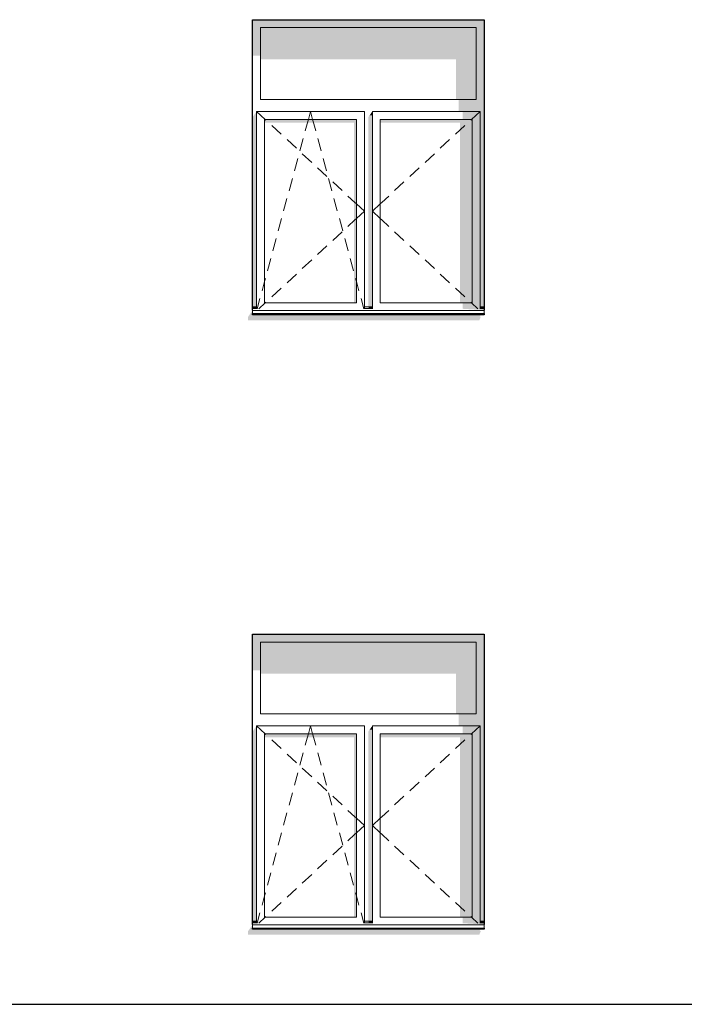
# Model space of a CAD drawing. Header units: millimetres. Extents: x -95523 to 190468, y -7401 to 17692.
# Tile 135 of 139: x 177239 to 181402, y 182 to 6352. Entities that reach past the tile are written whole.
import ezdxf

# ---------------------------------------------------------------- set-up
doc = ezdxf.new("R2010")
doc.units = ezdxf.units.MM
doc.header["$MEASUREMENT"] = 0
for name, color, linetype in [('1_Цоколь', 7, 'Continuous'), ('Конструктив - Стены Несущие', 7, 'Continuous'), ('Окна Archicad', 7, 'Continuous')]:
    doc.layers.add(name, color=color, linetype=linetype)
for name, color, linetype, lineweight in [('1_Цоколь_Ном._пера__21', 7, 'Continuous', 30), ('Окна Archicad_Ном._пера__120', 7, 'Continuous', 5), ('Окна Archicad_Ном._пера__21', 7, 'Continuous', 30)]:
    doc.layers.add(name, color=color, linetype=linetype, lineweight=lineweight)

# ---------------------------------------------------------------- blocks, each defined once
blk = doc.blocks.new('Элемент Разреза_7_1', base_point=(95180.8, -197.5))
at = {"layer": 'Конструктив - Стены Несущие', "linetype": 'Continuous', "lineweight": 0, "true_color": 0x000000}
blk.add_hatch(color=18, dxfattribs=at).paths.add_polyline_path([(178668, 638.2), (178668, 618.2), (180118, 618.2), (180128, 642.3), (180120.8, 642.3), (180127.7, 652.5), (178698, 652.5), (178698, 682.5)])
blk = doc.blocks.new('Элемент Разреза_10_1', base_point=(95180.8, -197.5))
at = {"layer": 'Окна Archicad', "linetype": 'Continuous', "lineweight": 0, "true_color": 0x000000}
for points in [[(178748, 2452.5), (180098, 2452.5), (180148, 2452.5), (180148, 2502.5), (178698, 2502.5), (178698, 2452.5)], [(178698, 2276.2), (178748, 2276.2), (178748, 2452.5), (178698, 2452.5)], [(178748, 2452.5), (178748, 2255), (179973, 2255), (179973, 2002.5), (180098, 2002.5), (180098, 2452.5)], [(180098, 1927.5), (180123, 1927.5), (180123, 702.5), (180148, 702.5), (180148, 2452.5), (180098, 2452.5), (180098, 2002.5)], [(180098, 2002.5), (179988, 2002.5), (179988, 1927.5), (180098, 1927.5)], [(178723, 1927.5), (178698, 1892.1), (178698, 702.5), (178723, 702.5)], [(179430.3, 1902.5), (179448, 1902.5), (179448, 1927.5)], [(180123, 1927.5), (180013, 1927.5), (180013, 1877.5), (180123, 1877.5)], [(179348, 1877.5), (178773, 1877.5), (178773, 1856.2), (179333, 1856.2), (179333, 727.5), (179348, 727.5)], [(179423, 702.5), (179448, 702.5), (179448, 1902.5), (179430.3, 1902.5), (179423, 1892.1)], [(180073, 1877.5), (179498, 1877.5), (179498, 1856.2), (179998, 1856.2), (179998, 727.5), (180073, 727.5)], [(180073, 1877.5), (180073, 727.5), (180123, 727.5), (180123, 1877.5)], [(178699, 702.5), (178699, 692.5), (178723, 692.5), (178723, 702.5)], [(178723, 692.5), (178699, 692.5), (178723, 690.9)], [(179424, 702.5), (179424, 692.5), (179448, 692.5), (179448, 702.5)], [(179448, 692.5), (179424, 692.5), (179448, 690.9)], [(180123, 727.5), (180013, 727.5), (180013, 690.9), (180123, 690.9)], [(180148, 682.5), (180148, 692.5), (180123, 692.5), (180123, 690.9), (180013, 690.9)], [(180123, 702.5), (180123, 692.5), (180148, 692.5), (180148, 702.5)], [(178698, 652.5), (180148, 652.5), (180148, 660.6), (178698, 660.6)]]:
    blk.add_hatch(color=18, dxfattribs=at).paths.add_polyline_path(points)
at = {"layer": 'Окна Archicad_Ном._пера__120', "color": 7, "linetype": 'Continuous', "lineweight": 5}
for p, q in [((178748, 2452.5), (178748, 2002.5)), ((180098, 2452.5), (178748, 2452.5)), ((180098, 2002.5), (180098, 2452.5)), ((178748, 2002.5), (180098, 2002.5)), ((178723, 1877.5), (178723, 1927.5)), ((178723, 1927.5), (179398, 1927.5)), ((178723, 1927.5), (178777, 1877.5)), ((179047, 1877.5), (179060.5, 1927.5)), ((179074, 1877.5), (179060.5, 1927.5)), ((179398, 1927.5), (179398, 1877.5)), ((179448, 1877.5), (179448, 1927.5)), ((179448, 1927.5), (180123, 1927.5)), ((180123, 1927.5), (180069, 1877.5)), ((180123, 1927.5), (180123, 1877.5)), ((178723, 727.5), (178723, 1877.5)), ((178773, 1877.5), (178773, 727.5)), ((179348, 1877.5), (178773, 1877.5)), ((178777, 1877.5), (178781.7, 1873.1)), ((179039.7, 1850.2), (179047, 1877.5)), ((179081.4, 1850.2), (179074, 1877.5)), ((179348, 727.5), (179348, 1877.5)), ((179398, 1877.5), (179398, 727.5)), ((179448, 727.5), (179448, 1877.5)), ((179498, 1877.5), (179498, 727.5)), ((180073, 1877.5), (179498, 1877.5)), ((180069, 1877.5), (180064.3, 1873.1)), ((180073, 727.5), (180073, 1877.5)), ((180123, 1877.5), (180123, 727.5)), ((178818.4, 1839.1), (178877.1, 1784.8)), ((179028, 1807), (179039.7, 1850.2)), ((179093, 1807), (179081.4, 1850.2)), ((180027.6, 1839.1), (179968.9, 1784.8)), ((178913.8, 1750.8), (178972.5, 1696.5)), ((178994.1, 1681.5), (179014.9, 1758.7)), ((179126.9, 1681.5), (179106.1, 1758.7)), ((179932.2, 1750.8), (179873.5, 1696.5)), ((178960.2, 1556), (178981.1, 1633.2)), ((179009.2, 1662.5), (179067.9, 1608.1)), ((179160.8, 1556), (179139.9, 1633.2)), ((179836.8, 1662.5), (179778.1, 1608.1)), ((179104.6, 1574.2), (179163.3, 1519.8)), ((179741.4, 1574.2), (179682.7, 1519.8)), ((178926.3, 1430.5), (178947.2, 1507.7)), ((179194.7, 1430.5), (179173.8, 1507.7)), ((179199.9, 1485.8), (179258.6, 1431.5)), ((179646.1, 1485.8), (179587.4, 1431.5)), ((178892.4, 1305), (178913.3, 1382.2)), ((179228.6, 1305), (179207.7, 1382.2)), ((179295.3, 1397.5), (179339.3, 1356.8)), ((179550.7, 1397.5), (179506.7, 1356.8)), ((179339.3, 1356.8), (179348, 1348.8)), ((179348, 1348.8), (179398, 1302.5)), ((179348, 1256.2), (179398, 1302.5)), ((179498, 1348.8), (179448, 1302.5)), ((179498, 1256.2), (179448, 1302.5)), ((179506.7, 1356.8), (179498, 1348.8)), ((178858.6, 1179.5), (178879.4, 1256.7)), ((179262.5, 1179.5), (179241.6, 1256.7)), ((179295.3, 1207.4), (179339.3, 1248.1)), ((179339.3, 1248.1), (179348, 1256.2)), ((179506.7, 1248.1), (179498, 1256.2)), ((179550.7, 1207.4), (179506.7, 1248.1)), ((179199.9, 1119.1), (179258.6, 1173.4)), ((179646.1, 1119.1), (179587.4, 1173.4)), ((178824.7, 1054), (178845.5, 1131.2)), ((179296.3, 1054), (179275.5, 1131.2)), ((179104.6, 1030.7), (179163.3, 1085.1)), ((179741.4, 1030.7), (179682.7, 1085.1)), ((178790.8, 928.5), (178811.6, 1005.7)), ((179009.2, 942.4), (179067.9, 996.8)), ((179330.2, 928.5), (179309.4, 1005.7)), ((179836.8, 942.4), (179778.1, 996.8)), ((178773, 862.6), (178777.7, 880.2)), ((178913.8, 854.1), (178972.5, 908.5)), ((179348, 862.6), (179343.3, 880.2)), ((179932.2, 854.1), (179873.5, 908.5)), ((178756.9, 803), (178773, 862.6)), ((178818.4, 765.8), (178877.1, 820.1)), ((179364.1, 803), (179348, 862.6)), ((180027.6, 765.8), (179968.9, 820.1)), ((178726.6, 690.9), (178743.9, 754.7)), ((179394.4, 690.9), (179377.2, 754.7)), ((178723, 702.5), (178698, 702.5)), ((178723, 692.5), (178698, 692.5)), ((178698, 682.5), (178698, 680.6)), ((178698, 680.6), (178698, 660.6)), ((180148, 680.6), (178698, 680.6)), ((178723, 690.9), (178723, 727.5)), ((178737.6, 690.9), (178777, 727.5)), ((178773, 727.5), (179348, 727.5)), ((178777, 727.5), (178781.7, 731.8)), ((179398, 727.5), (179398, 690.9)), ((179448, 702.5), (179398, 702.5)), ((179448, 692.5), (179398, 692.5)), ((179448, 690.9), (179448, 727.5)), ((179498, 727.5), (180073, 727.5)), ((180069, 727.5), (180064.3, 731.8)), ((180108.4, 690.9), (180069, 727.5)), ((180123, 727.5), (180123, 690.9)), ((180148, 702.5), (180123, 702.5)), ((180148, 692.5), (180123, 692.5)), ((180148, 682.5), (180148, 680.6)), ((180148, 680.6), (180148, 660.6)), ((180148, 660.6), (178698, 660.6))]:
    blk.add_line(p, q, dxfattribs=at)
at = {"layer": 'Окна Archicad_Ном._пера__21', "color": 7, "linetype": 'Continuous', "lineweight": 30}
for p, q in [((178698, 2502.5), (180148, 2502.5)), ((178698, 682.5), (178698, 2502.5)), ((180148, 2502.5), (180148, 682.5)), ((178698, 652.5), (178698, 660.6)), ((180148, 652.5), (178698, 652.5)), ((180148, 660.6), (180148, 652.5))]:
    blk.add_line(p, q, dxfattribs=at)
blk = doc.blocks.new('Элемент Разреза_41_1', base_point=(95180.8, -197.5))
at = {"layer": 'Конструктив - Стены Несущие', "linetype": 'Continuous', "lineweight": 0, "true_color": 0x000000}
blk.add_hatch(color=18, dxfattribs=at).paths.add_polyline_path([(178668, 4468.2), (180118, 4468.2), (180128, 4492.3), (180120.8, 4492.3), (180127.7, 4502.5), (178698, 4502.5), (178698, 4532.5), (178668, 4488.2)])
blk = doc.blocks.new('Элемент Разреза_44_1', base_point=(95180.8, -197.5))
at = {"layer": 'Окна Archicad', "linetype": 'Continuous', "lineweight": 0, "true_color": 0x000000}
for points in [[(178748, 6302.5), (180098, 6302.5), (180148, 6302.5), (180148, 6352.5), (178698, 6352.5), (178698, 6302.5)], [(178698, 6302.5), (178698, 6126.2), (178748, 6126.2), (178748, 6302.5)], [(180098, 6302.5), (178748, 6302.5), (178748, 6105), (179973, 6105), (179973, 5852.5), (180098, 5852.5)], [(180123, 4552.5), (180148, 4552.5), (180148, 6302.5), (180098, 6302.5), (180098, 5852.5), (180098, 5777.5), (180123, 5777.5)], [(180098, 5852.5), (179988, 5852.5), (179988, 5777.5), (180098, 5777.5)], [(178723, 5777.5), (178698, 5742.1), (178698, 4552.5), (178723, 4552.5)], [(179423, 5742.1), (179423, 4552.5), (179448, 4552.5), (179448, 5752.5), (179430.3, 5752.5)], [(179430.3, 5752.5), (179448, 5752.5), (179448, 5777.5)], [(180123, 5777.5), (180013, 5777.5), (180013, 5727.5), (180123, 5727.5)], [(179348, 5727.5), (178773, 5727.5), (178773, 5706.2), (179333, 5706.2), (179333, 4577.5), (179348, 4577.5)], [(180073, 5727.5), (179498, 5727.5), (179498, 5706.2), (179998, 5706.2), (179998, 4577.5), (180073, 4577.5)], [(180073, 5727.5), (180073, 4577.5), (180123, 4577.5), (180123, 5727.5)], [(180123, 4577.5), (180013, 4577.5), (180013, 4540.9), (180123, 4540.9)], [(178698, 4502.5), (180148, 4502.5), (180148, 4510.6), (178698, 4510.6)], [(178699, 4552.5), (178699, 4542.5), (178723, 4542.5), (178723, 4552.5)], [(178723, 4542.5), (178699, 4542.5), (178723, 4540.9)], [(179448, 4552.5), (179424, 4552.5), (179424, 4542.5), (179448, 4542.5)], [(179448, 4540.9), (179448, 4542.5), (179424, 4542.5)], [(180148, 4532.5), (180148, 4542.5), (180123, 4542.5), (180123, 4540.9), (180013, 4540.9)], [(180123, 4552.5), (180123, 4542.5), (180148, 4542.5), (180148, 4552.5)]]:
    blk.add_hatch(color=18, dxfattribs=at).paths.add_polyline_path(points)
at = {"layer": 'Окна Archicad_Ном._пера__120', "color": 7, "linetype": 'Continuous', "lineweight": 5}
for p, q in [((178748, 6302.5), (178748, 5852.5)), ((180098, 6302.5), (178748, 6302.5)), ((180098, 5852.5), (180098, 6302.5)), ((178748, 5852.5), (180098, 5852.5)), ((178723, 5727.5), (178723, 5777.5)), ((178723, 5777.5), (179398, 5777.5)), ((178723, 5777.5), (178777, 5727.5)), ((179047, 5727.5), (179060.5, 5777.5)), ((179074, 5727.5), (179060.5, 5777.5)), ((179398, 5777.5), (179398, 5727.5)), ((179448, 5727.5), (179448, 5777.5)), ((179448, 5777.5), (180123, 5777.5)), ((180123, 5777.5), (180069, 5727.5)), ((180123, 5777.5), (180123, 5727.5)), ((178723, 4577.5), (178723, 5727.5)), ((178773, 5727.5), (178773, 4577.5)), ((179348, 5727.5), (178773, 5727.5)), ((178777, 5727.5), (178781.7, 5723.1)), ((178818.4, 5689.1), (178877.1, 5634.8)), ((179028, 5657), (179039.7, 5700.2)), ((179039.7, 5700.2), (179047, 5727.5)), ((179081.4, 5700.2), (179074, 5727.5)), ((179093, 5657), (179081.4, 5700.2)), ((179348, 4577.5), (179348, 5727.5)), ((179398, 5727.5), (179398, 4577.5)), ((179448, 4577.5), (179448, 5727.5)), ((179498, 5727.5), (179498, 4577.5)), ((180073, 5727.5), (179498, 5727.5)), ((180027.6, 5689.1), (179968.9, 5634.8)), ((180069, 5727.5), (180064.3, 5723.1)), ((180073, 4577.5), (180073, 5727.5)), ((180123, 5727.5), (180123, 4577.5)), ((178913.8, 5600.8), (178972.5, 5546.5)), ((178994.1, 5531.5), (179014.9, 5608.7)), ((179126.9, 5531.5), (179106.1, 5608.7)), ((179932.2, 5600.8), (179873.5, 5546.5)), ((179009.2, 5512.5), (179067.9, 5458.1)), ((179836.8, 5512.5), (179778.1, 5458.1)), ((178960.2, 5406), (178981.1, 5483.2)), ((179160.8, 5406), (179139.9, 5483.2)), ((179104.6, 5424.2), (179163.3, 5369.8)), ((179741.4, 5424.2), (179682.7, 5369.8)), ((178926.3, 5280.5), (178947.2, 5357.7)), ((179194.7, 5280.5), (179173.8, 5357.7)), ((179199.9, 5335.8), (179258.6, 5281.5)), ((179646.1, 5335.8), (179587.4, 5281.5)), ((179295.3, 5247.5), (179339.3, 5206.8)), ((179550.7, 5247.5), (179506.7, 5206.8)), ((178892.4, 5155), (178913.3, 5232.2)), ((179228.6, 5155), (179207.7, 5232.2)), ((179339.3, 5206.8), (179348, 5198.8)), ((179348, 5198.8), (179398, 5152.5)), ((179498, 5198.8), (179448, 5152.5)), ((179506.7, 5206.8), (179498, 5198.8)), ((179348, 5106.2), (179398, 5152.5)), ((179498, 5106.2), (179448, 5152.5)), ((178858.6, 5029.5), (178879.4, 5106.7)), ((179262.5, 5029.5), (179241.6, 5106.7)), ((179295.3, 5057.4), (179339.3, 5098.1)), ((179339.3, 5098.1), (179348, 5106.2)), ((179506.7, 5098.1), (179498, 5106.2)), ((179550.7, 5057.4), (179506.7, 5098.1)), ((179199.9, 4969.1), (179258.6, 5023.4)), ((179646.1, 4969.1), (179587.4, 5023.4)), ((178824.7, 4904), (178845.5, 4981.2)), ((179296.3, 4904), (179275.5, 4981.2)), ((179104.6, 4880.7), (179163.3, 4935.1)), ((179741.4, 4880.7), (179682.7, 4935.1)), ((178790.8, 4778.5), (178811.6, 4855.7)), ((179009.2, 4792.4), (179067.9, 4846.8)), ((179330.2, 4778.5), (179309.4, 4855.7)), ((179836.8, 4792.4), (179778.1, 4846.8)), ((178913.8, 4704.1), (178972.5, 4758.5)), ((179932.2, 4704.1), (179873.5, 4758.5)), ((178756.9, 4653), (178773, 4712.6)), ((178773, 4712.6), (178777.7, 4730.2)), ((179348, 4712.6), (179343.3, 4730.2)), ((179364.1, 4653), (179348, 4712.6)), ((178818.4, 4615.8), (178877.1, 4670.1)), ((180027.6, 4615.8), (179968.9, 4670.1)), ((178723, 4540.9), (178723, 4577.5)), ((178726.6, 4540.9), (178743.9, 4604.7)), ((178737.6, 4540.9), (178777, 4577.5)), ((178773, 4577.5), (179348, 4577.5)), ((178777, 4577.5), (178781.7, 4581.8)), ((179394.4, 4540.9), (179377.2, 4604.7)), ((179398, 4577.5), (179398, 4540.9)), ((179448, 4540.9), (179448, 4577.5)), ((179498, 4577.5), (180073, 4577.5)), ((180069, 4577.5), (180064.3, 4581.8)), ((180108.4, 4540.9), (180069, 4577.5)), ((180123, 4577.5), (180123, 4540.9)), ((178723, 4552.5), (178698, 4552.5)), ((178723, 4542.5), (178698, 4542.5)), ((178698, 4532.5), (178698, 4530.6)), ((178698, 4530.6), (178698, 4510.6)), ((180148, 4530.6), (178698, 4530.6)), ((180148, 4510.6), (178698, 4510.6)), ((179448, 4552.5), (179398, 4552.5)), ((179448, 4542.5), (179398, 4542.5)), ((180148, 4552.5), (180123, 4552.5)), ((180148, 4542.5), (180123, 4542.5)), ((180148, 4532.5), (180148, 4530.6)), ((180148, 4530.6), (180148, 4510.6))]:
    blk.add_line(p, q, dxfattribs=at)
at = {"layer": 'Окна Archicad_Ном._пера__21', "color": 7, "linetype": 'Continuous', "lineweight": 30}
for p, q in [((178698, 6352.5), (180148, 6352.5)), ((178698, 4532.5), (178698, 6352.5)), ((180148, 6352.5), (180148, 4532.5)), ((178698, 4502.5), (178698, 4510.6)), ((180148, 4510.6), (180148, 4502.5)), ((180148, 4502.5), (178698, 4502.5))]:
    blk.add_line(p, q, dxfattribs=at)
blk = doc.blocks.new('Элемент Разреза_196_1', base_point=(95180.8, -197.5))
at = {"layer": '1_Цоколь_Ном._пера__21', "color": 7, "linetype": 'Continuous', "lineweight": 30}
blk.add_line((175552.6, 182.5), (186343, 182.5), dxfattribs=at)

msp = doc.modelspace()

# ---------------------------------------------------------------- block references
at = {"layer": '1_Цоколь', "lineweight": 0}
msp.add_blockref('Элемент Разреза_196_1', (95180.8, -197.5), dxfattribs=at)
at = {"layer": 'Конструктив - Стены Несущие', "lineweight": 0}
for name in ['Элемент Разреза_41_1', 'Элемент Разреза_7_1']:
    msp.add_blockref(name, (95180.8, -197.5), dxfattribs=at)
at = {"layer": 'Окна Archicad', "lineweight": 0}
for name in ['Элемент Разреза_44_1', 'Элемент Разреза_10_1']:
    msp.add_blockref(name, (95180.8, -197.5), dxfattribs=at)

doc.saveas('drawing.dxf')
